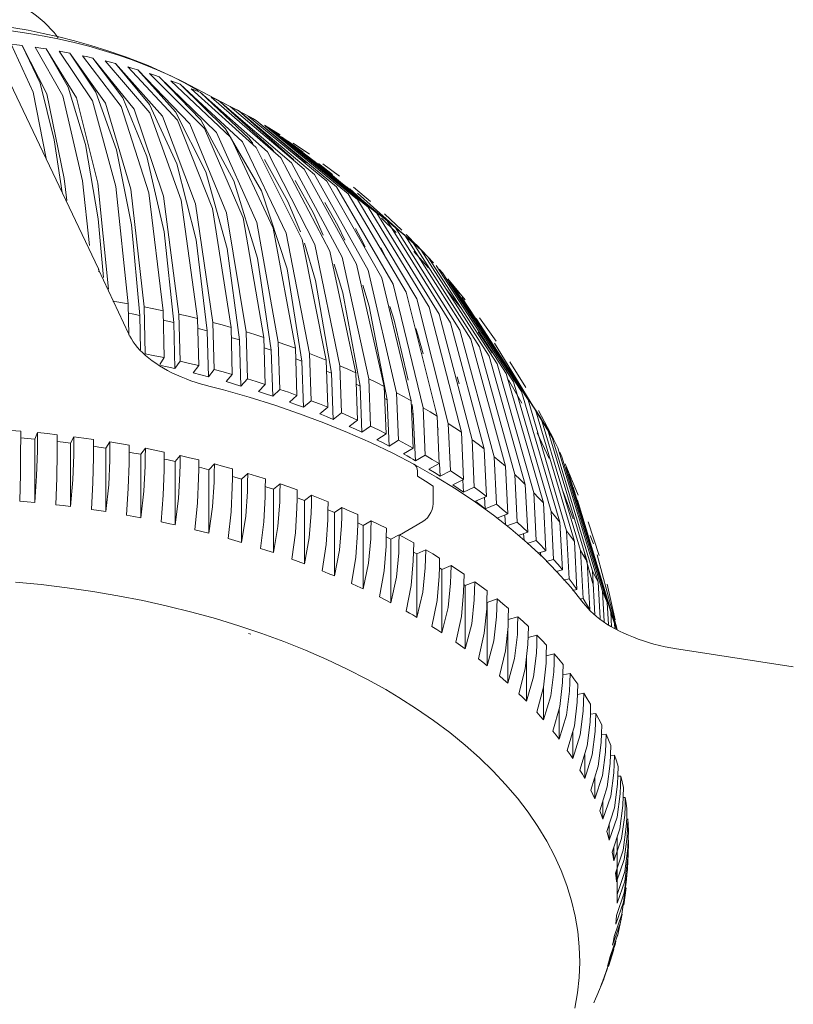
# Model space of a CAD drawing. Header units: millimetres. Extents: x 5694 to 11107, y -2849 to 7544.
# Tile 5 of 17: x 8313 to 8419, y -2617 to -2482. Entities that reach past the tile are written whole.
import ezdxf

# ---------------------------------------------------------------- set-up
doc = ezdxf.new("R2010")
doc.units = ezdxf.units.MM
doc.layers.add('E-LITE-EQPM', color=7, linetype='Continuous', lineweight=20)

# ---------------------------------------------------------------- blocks, each defined once
blk = doc.blocks.new('33341 - 33341 GRID White ceiling fan with DC motor-556172-00 Isometrico PDF')
at = {"layer": 'E-LITE-EQPM', "color": 251, "lineweight": 9, "true_color": 0x636466}
for p, q in [((2420.43, -2486.71), (2420.55, -2486.83)), ((2442.34, -2494.51), (2434.29, -2490.31)), ((2436.41, -2491.53), (2436.01, -2491.3)), ((2449.52, -2501.02), (2441.89, -2494.27)), ((2443.73, -2495.28), (2442.34, -2494.51)), ((2451.28, -2501.44), (2444.33, -2495.64)), ((2447.63, -2497.59), (2445.48, -2496.29)), ((2451.45, -2500.73), (2446.64, -2497.07)), ((2447.85, -2497.88), (2450.8, -2500)), ((2450.64, -2499.84), (2448.77, -2498.51)), ((2453.89, -2502.42), (2448.82, -2498.57)), ((2451.66, -2500.24), (2449.44, -2498.75)), ((2449.95, -2499.42), (2450.41, -2499.78)), ((2449.95, -2499.42), (2456.21, -2504.32)), ((2457.28, -2505.17), (2450.86, -2500.14)), ((2452.68, -2501.54), (2458.67, -2506.35)), ((2454.86, -2503.08), (2452.93, -2501.55)), ((2455.81, -2503.28), (2453.53, -2501.57)), ((2459.54, -2507.12), (2456.88, -2504.81)), ((2460.06, -2506.75), (2457.73, -2504.79)), ((2459.2, -2506.8), (2457.22, -2505.05)), ((2463.62, -2511.06), (2461.6, -2509.06)), ((2464.39, -2510.7), (2462.02, -2508.48)), ((2468.75, -2515.2), (2466.37, -2512.68)), ((2468.07, -2515.92), (2466.05, -2513.64)), ((2426.75, -2524.93), (2422.65, -2516.12)), ((2473.1, -2520.28), (2470.74, -2517.43)), ((2472.5, -2521.42), (2470.5, -2518.84)), ((2426.74, -2520.86), (2426.82, -2525.17)), ((2428.43, -2527.18), (2428.34, -2522.44)), ((2429.07, -2527.72), (2428.94, -2521.27)), ((2431.55, -2521.8), (2431.69, -2528.26)), ((2433.86, -2528.74), (2433.71, -2522.27)), ((2433.16, -2529.76), (2433.01, -2523.43)), ((2436.27, -2522.88), (2436.43, -2529.35)), ((2438.55, -2529.89), (2438.38, -2523.42)), ((2477.37, -2526), (2475.06, -2522.8)), ((2437.76, -2530.89), (2437.6, -2524.55)), ((2440.89, -2524.11), (2441.06, -2530.58)), ((2443.13, -2531.18), (2442.95, -2524.71)), ((2476.82, -2527.61), (2474.88, -2524.71)), ((2442.07, -2525.82), (2441.06, -2525.52)), ((2442.25, -2532.16), (2442.07, -2525.82)), ((2445.39, -2525.47), (2445.58, -2531.95)), ((2447.59, -2532.62), (2447.39, -2526.14)), ((2446.42, -2527.21), (2445.44, -2526.89)), ((2446.62, -2533.56), (2446.42, -2527.21)), ((2449.75, -2526.97), (2449.96, -2533.45)), ((2451.91, -2534.18), (2451.69, -2527.69)), ((2431.09, -2529.21), (2431.69, -2528.26)), ((2433.86, -2528.74), (2433.16, -2529.76)), ((2435.68, -2530.36), (2436.43, -2529.35)), ((2450.64, -2528.74), (2449.8, -2528.42)), ((2450.86, -2535.09), (2450.64, -2528.74)), ((2453.98, -2528.6), (2454.21, -2535.09)), ((2456.08, -2535.87), (2455.85, -2529.38)), ((2481.45, -2532.38), (2479.25, -2528.82)), ((2438.55, -2529.89), (2437.76, -2530.89)), ((2440.22, -2531.56), (2441.06, -2530.58)), ((2454.72, -2530.39), (2454.03, -2530.1)), ((2454.95, -2536.75), (2454.72, -2530.39)), ((2458.05, -2530.35), (2458.3, -2536.85)), ((2443.13, -2531.18), (2442.25, -2532.16)), ((2444.65, -2532.91), (2445.58, -2531.95)), ((2458.64, -2532.17), (2458.11, -2531.92)), ((2460.1, -2537.69), (2459.85, -2531.19)), ((2472.02, -2530.9), (2472.29, -2531.87)), ((2480.92, -2534.52), (2479.09, -2531.29)), ((2447.59, -2532.62), (2446.62, -2533.56)), ((2458.89, -2538.53), (2458.64, -2532.17)), ((2461.96, -2532.22), (2462.22, -2538.73)), ((2463.94, -2539.62), (2463.68, -2533.11)), ((2448.95, -2534.38), (2449.96, -2533.45)), ((2451.91, -2534.18), (2450.86, -2535.09)), ((2462.39, -2534.06), (2462.03, -2533.86)), ((2462.66, -2540.43), (2462.39, -2534.06)), ((2465.69, -2534.21), (2465.97, -2540.73)), ((2465.97, -2536.06), (2465.8, -2534.72)), ((2453.11, -2535.98), (2454.21, -2535.09)), ((2456.08, -2535.87), (2454.95, -2536.75)), ((2465.97, -2536.06), (2465.76, -2535.93)), ((2466.25, -2542.44), (2465.97, -2536.06)), ((2467.61, -2541.67), (2467.33, -2535.15)), ((2485.26, -2539.44), (2483.22, -2535.51)), ((2457.12, -2537.71), (2458.3, -2536.85)), ((2469.24, -2536.31), (2469.53, -2542.83)), ((2471.08, -2543.82), (2470.79, -2537.3)), ((2411.93, -2538.36), (2411.93, -2538.38)), ((2413.86, -2539.46), (2414.25, -2538.57)), ((2460.1, -2537.69), (2458.89, -2538.53)), ((2460.97, -2539.55), (2462.22, -2538.73)), ((2469.37, -2538.16), (2469.33, -2537.88)), ((2472.59, -2538.52), (2472.9, -2545.04)), ((2484.68, -2542.13), (2483.02, -2538.59)), ((2413.86, -2548.19), (2413.86, -2539.46)), ((2418.8, -2540.01), (2419.26, -2539.14)), ((2418.8, -2548.74), (2418.8, -2540.01)), ((2423.67, -2540.72), (2424.21, -2539.86)), ((2463.94, -2539.62), (2462.66, -2540.43)), ((2474.36, -2546.08), (2474.05, -2539.55)), ((2423.67, -2549.44), (2423.67, -2540.72)), ((2428.47, -2541.56), (2429.09, -2540.72)), ((2428.47, -2550.29), (2428.47, -2541.56)), ((2464.64, -2541.51), (2465.97, -2540.73)), ((2475.74, -2540.82), (2476.06, -2547.36)), ((2433.2, -2542.56), (2433.89, -2541.73)), ((2433.2, -2551.28), (2433.2, -2542.56)), ((2437.82, -2543.69), (2438.59, -2542.89)), ((2467.61, -2541.67), (2466.25, -2542.44)), ((2468.13, -2543.58), (2469.53, -2542.83)), ((2469.66, -2544.55), (2469.58, -2542.83)), ((2477.42, -2548.44), (2477.1, -2541.89)), ((2488.66, -2547.16), (2486.86, -2542.87)), ((2437.82, -2552.42), (2437.82, -2543.69)), ((2442.34, -2544.96), (2443.18, -2544.18)), ((2466.41, -2543.27), (2466.52, -2543.55)), ((2466.52, -2543.55), (2466.55, -2543.9)), ((2466.55, -2544.58), (2466.55, -2543.9)), ((2466.55, -2543.9), (2466.55, -2544.58)), ((2471.08, -2543.82), (2469.66, -2544.55)), ((2478.67, -2543.21), (2479, -2549.76)), ((2487.03, -2543.35), (2492.66, -2561.96)), ((2442.34, -2553.69), (2442.34, -2544.96)), ((2446.73, -2546.37), (2447.64, -2545.62)), ((2471.43, -2545.75), (2472.9, -2545.04)), ((2472.87, -2546.77), (2472.79, -2545.1)), ((2480.27, -2550.88), (2479.93, -2544.33)), ((2446.73, -2555.09), (2446.73, -2546.37)), ((2468.71, -2545.92), (2468.71, -2548.37)), ((2468.71, -2545.92), (2468.71, -2548.37)), ((2471.43, -2545.74), (2471.43, -2545.75)), ((2474.36, -2546.08), (2472.87, -2546.77)), ((2481.39, -2545.69), (2481.73, -2552.25)), ((2482.89, -2553.41), (2482.55, -2546.84)), ((2487.98, -2550.43), (2486.55, -2546.58)), ((2487.96, -2546.06), (2493.66, -2564.84)), ((2450.12, -2547.57), (2450.99, -2547.9)), ((2450.99, -2547.9), (2451.97, -2547.18)), ((2450.99, -2556.63), (2450.99, -2547.9)), ((2474.53, -2548.01), (2476.06, -2547.36)), ((2475.87, -2549.07), (2475.79, -2547.47)), ((2483.87, -2548.25), (2484.22, -2554.82)), ((2493.94, -2565.61), (2488.57, -2547.85)), ((2454.26, -2549.21), (2455.11, -2549.57)), ((2455.11, -2549.57), (2456.15, -2548.88)), ((2455.11, -2558.29), (2455.11, -2549.57)), ((2468.67, -2548.75), (2468.57, -2549.16)), ((2468.71, -2548.37), (2468.67, -2548.75)), ((2477.42, -2548.44), (2475.87, -2549.07)), ((2485.28, -2556.01), (2484.93, -2549.43)), ((2458.32, -2551), (2459.07, -2551.35)), ((2459.07, -2551.35), (2460.17, -2550.69)), ((2467.29, -2550.82), (2464.09, -2552.67)), ((2464.09, -2552.67), (2467.29, -2550.82)), ((2467.61, -2550.6), (2467.29, -2550.82)), ((2467.91, -2550.3), (2467.61, -2550.59)), ((2468.17, -2549.95), (2467.91, -2550.3)), ((2477.48, -2550.35), (2479, -2549.76)), ((2478.65, -2551.24), (2478.58, -2549.92)), ((2480.27, -2550.88), (2478.83, -2551.41)), ((2486.13, -2550.88), (2486.49, -2557.46)), ((2491.54, -2555.48), (2490.04, -2550.87)), ((2459.07, -2560.08), (2459.07, -2551.35)), ((2480.39, -2552.71), (2481.73, -2552.25)), ((2487.43, -2558.68), (2487.07, -2552.09)), ((2440.48, -2553.1), (2440.48, -2553.14)), ((2462.25, -2552.93), (2462.86, -2553.25)), ((2462.86, -2553.25), (2464.02, -2552.63)), ((2462.86, -2561.98), (2462.86, -2553.25)), ((2481.21, -2553.41), (2481.16, -2552.45)), ((2482.89, -2553.41), (2481.66, -2553.81)), ((2488.14, -2553.57), (2488.5, -2560.16)), ((2490.33, -2552.73), (2490.76, -2553.86)), ((2466.11, -2555.06), (2466.47, -2555.27)), ((2466.47, -2555.27), (2467.69, -2554.68)), ((2483.12, -2555.15), (2484.22, -2554.82)), ((2483.53, -2555.59), (2483.5, -2555.04)), ((2489.34, -2561.41), (2488.97, -2554.81)), ((2466.47, -2563.99), (2466.47, -2555.27)), ((2485.28, -2556.01), (2484.27, -2556.3)), ((2490.68, -2559.34), (2489.54, -2555.23)), ((2489.9, -2556.32), (2490.27, -2562.92)), ((2491.3, -2555.37), (2494.03, -2565.65)), ((2469.56, -2557.17), (2469.9, -2557.39)), ((2469.9, -2557.39), (2471.17, -2556.84)), ((2469.9, -2566.12), (2469.9, -2557.39)), ((2485.65, -2557.68), (2486.49, -2557.46)), ((2490.96, -2563.66), (2490.62, -2557.59)), ((2473.13, -2559.61), (2474.44, -2559.1)), ((2487.43, -2558.68), (2486.66, -2558.87)), ((2491.41, -2559.12), (2491.7, -2564.13)), ((2472.93, -2559.46), (2473.13, -2559.61)), ((2473.13, -2568.34), (2473.13, -2559.61)), ((2487.88, -2560.3), (2488.5, -2560.16)), ((2492.25, -2564.58), (2492.01, -2560.41)), ((2493.77, -2564.33), (2492.64, -2559.44)), ((2476.15, -2561.93), (2477.51, -2561.46)), ((2489.34, -2561.41), (2488.87, -2561.51)), ((2476.15, -2570.65), (2476.15, -2561.93)), ((2492.66, -2561.96), (2492.84, -2564.99)), ((2479.04, -2564.31), (2480.36, -2563.9)), ((2493.27, -2565.28), (2493.15, -2563.26)), ((2493.41, -2564.05), (2493.15, -2563.26)), ((2493.66, -2564.84), (2493.44, -2564.13)), ((2478.97, -2573.06), (2478.97, -2565.75)), ((2493.66, -2564.84), (2493.7, -2565.52)), ((2443.61, -2566.31), (2443.29, -2566.2)), ((2481.77, -2566.76), (2482.99, -2566.43)), ((2518.27, -2570.82), (2502.51, -2568.39)), ((2481.55, -2575.54), (2481.55, -2569.52)), ((2484.27, -2569.29), (2485.38, -2569.03)), ((2486.54, -2571.91), (2487.54, -2571.71)), ((2483.91, -2578.1), (2483.91, -2573.62)), ((2488.56, -2574.59), (2489.45, -2574.44)), ((2486.04, -2580.73), (2486.04, -2576.57)), ((2490.33, -2577.33), (2491.1, -2577.23)), ((2487.92, -2583.42), (2487.92, -2579.69)), ((2491.92, -2580.13), (2492.51, -2580.07)), ((2489.56, -2586.16), (2489.56, -2582.84)), ((2493.12, -2582.98), (2493.65, -2582.94)), ((2490.95, -2588.95), (2490.95, -2586.01)), ((2494.12, -2585.86), (2494.53, -2585.84)), ((2494.86, -2588.77), (2495.15, -2588.77)), ((2492.08, -2591.78), (2492.08, -2589.21)), ((2492.95, -2594.63), (2492.95, -2592.42)), ((2494.02, -2602.85), (2494.02, -2594.13)), ((2493.57, -2597.51), (2493.57, -2595.64)), ((2495.49, -2597.67), (2495.58, -2595.22)), ((2495.49, -2597.67), (2495.42, -2599.21)), ((2493.92, -2600.4), (2493.92, -2598.87)), ((2495.35, -2599.4), (2495.33, -2600.05)), ((2495.25, -2601.19), (2494.93, -2603.57)), ((2494.59, -2605.5), (2494.06, -2607.86)), ((2493.03, -2610.78), (2494.09, -2607.73)), ((2492.18, -2613.64), (2493.24, -2610.63)), ((2493.57, -2609.71), (2492.83, -2612.04)), ((2492.69, -2612.25), (2492.01, -2614.23)), ((2492.2, -2613.78), (2491.25, -2616.07)), ((2491.07, -2616.47), (2491.25, -2616.07)), ((2491.07, -2616.47), (2490.81, -2617.05))]:
    blk.add_line(p, q, dxfattribs=at)
for points in [[(2266.74, -2212.59, 0), (2385.24, -2437.51, 0), (2422.63, -2516.06, 0)], [(2417.08, -2484.26, 0), (2416.95, -2484.07, 0), (2416.53, -2483.54, 0), (2416.09, -2483.04, 0), (2415.63, -2482.56, 0), (2415.14, -2482.1, 0), (2414.63, -2481.65, 0), (2414.09, -2481.23, 0), (2413.54, -2480.82, 0), (2412.97, -2480.44, 0), (2412.38, -2480.07, 0), (2412.12, -2479.92, 0)], [(2426.34, -2486.87, 0), (2423.93, -2486.04, 0), (2421.59, -2485.31, 0), (2419.34, -2484.68, 0), (2417.16, -2484.12, 0), (2415.04, -2483.64, 0), (2412.98, -2483.22, 0), (2410.97, -2482.87, 0), (2409.01, -2482.57, 0), (2407.08, -2482.33, 0), (2406.34, -2482.25, 0)], [(2434.29, -2490.31, 0), (2432.58, -2489.48, 0), (2430.82, -2488.7, 0), (2429, -2487.95, 0), (2427.15, -2487.25, 0), (2425.24, -2486.6, 0), (2423.3, -2485.99, 0), (2421.32, -2485.42, 0), (2419.3, -2484.91, 0), (2417.25, -2484.44, 0), (2415.17, -2484.02, 0), (2413.07, -2483.64, 0), (2410.94, -2483.32, 0), (2408.8, -2483.05, 0), (2406.63, -2482.82, 0)], [(2410.63, -2485.12, 0), (2411.39, -2485.21, 0), (2412.14, -2485.3, 0)], [(2410.63, -2485.12, 0), (2413.65, -2491.71, 0), (2415.45, -2500.84, 0)], [(2417.62, -2505.53, 0), (2416.55, -2498.3, 0), (2414.6, -2490.5, 0), (2412.14, -2485.3, 0)], [(2418.26, -2506.64, 0), (2417.9, -2503.6, 0), (2415.52, -2491.94, 0), (2412.14, -2485.3, 0)], [(2413.94, -2485.55, 0), (2414.69, -2485.66, 0), (2415.43, -2485.78, 0)], [(2413.94, -2485.55, 0), (2417.75, -2492.25, 0), (2420.43, -2503.95, 0), (2421.42, -2512.83, 0)], [(2423.33, -2517.24, 0), (2422.58, -2509.18, 0), (2420.87, -2498.92, 0), (2418.46, -2491.06, 0), (2415.43, -2485.78, 0)], [(2424, -2518.85, 0), (2422.53, -2504.27, 0), (2419.6, -2492.53, 0), (2415.43, -2485.78, 0)], [(2417.21, -2486.08, 0), (2417.95, -2486.22, 0), (2418.68, -2486.36, 0)], [(2417.21, -2486.08, 0), (2421.8, -2492.91, 0), (2425.03, -2504.7, 0), (2426.74, -2520.86, 0)], [(2428.34, -2522.44, 0), (2427.16, -2510, 0), (2425.12, -2499.68, 0), (2422.27, -2491.73, 0), (2418.68, -2486.36, 0)], [(2428.94, -2521.27, 0), (2427.1, -2505.08, 0), (2423.62, -2493.25, 0), (2418.68, -2486.36, 0)], [(2420.43, -2486.71, 0), (2421.15, -2486.87, 0), (2421.87, -2487.03, 0)], [(2420.43, -2486.71, 0), (2425.78, -2493.69, 0), (2429.56, -2505.58, 0), (2431.55, -2521.8, 0)], [(2433.01, -2523.43, 0), (2431.66, -2510.94, 0), (2429.3, -2500.56, 0), (2426.01, -2492.52, 0), (2421.87, -2487.03, 0)], [(2433.71, -2522.27, 0), (2431.58, -2506.03, 0), (2427.57, -2494.08, 0), (2421.87, -2487.03, 0)], [(2436.01, -2491.3, 0), (2434.46, -2490.44, 0), (2432.85, -2489.61, 0), (2431.18, -2488.83, 0), (2429.47, -2488.08, 0), (2427.7, -2487.37, 0), (2426.34, -2486.87, 0)], [(2423.58, -2487.44, 0), (2424.29, -2487.62, 0), (2424.99, -2487.8, 0)], [(2423.58, -2487.44, 0), (2429.69, -2494.58, 0), (2434, -2506.6, 0), (2436.27, -2522.88, 0)], [(2437.6, -2524.55, 0), (2436.06, -2512.03, 0), (2433.4, -2501.57, 0), (2429.68, -2493.42, 0), (2424.99, -2487.8, 0)], [(2438.38, -2523.42, 0), (2435.98, -2507.11, 0), (2431.44, -2495.03, 0), (2424.99, -2487.8, 0)], [(2426.66, -2488.26, 0), (2427.35, -2488.46, 0), (2428.04, -2488.66, 0)], [(2426.66, -2488.26, 0), (2433.51, -2495.6, 0), (2438.34, -2507.75, 0), (2440.89, -2524.11, 0)], [(2442.07, -2525.82, 0), (2440.36, -2513.24, 0), (2437.4, -2502.7, 0), (2433.26, -2494.43, 0), (2428.04, -2488.66, 0)], [(2442.95, -2524.71, 0), (2440.27, -2508.32, 0), (2435.22, -2496.1, 0), (2428.04, -2488.66, 0)], [(2429.67, -2489.17, 0), (2430.34, -2489.39, 0), (2431, -2489.61, 0)], [(2429.67, -2489.17, 0), (2437.24, -2496.73, 0), (2442.56, -2509.04, 0), (2445.39, -2525.47, 0)], [(2446.42, -2527.21, 0), (2444.54, -2514.59, 0), (2441.29, -2503.95, 0), (2436.74, -2495.55, 0), (2431, -2489.61, 0)], [(2447.39, -2526.14, 0), (2444.45, -2509.66, 0), (2438.89, -2497.28, 0), (2431, -2489.61, 0)], [(2432.59, -2490.17, 0), (2433.24, -2490.41, 0), (2433.88, -2490.65, 0)], [(2432.59, -2490.17, 0), (2440.85, -2497.97, 0), (2446.67, -2510.44, 0), (2449.75, -2526.97, 0)], [(2450.64, -2528.74, 0), (2448.6, -2516.05, 0), (2445.06, -2505.31, 0), (2440.11, -2496.77, 0), (2433.88, -2490.65, 0)], [(2451.69, -2527.69, 0), (2448.49, -2511.13, 0), (2442.46, -2498.57, 0), (2433.88, -2490.65, 0)], [(2435.41, -2491.26, 0), (2436.04, -2491.51, 0), (2436.66, -2491.78, 0)], [(2435.41, -2491.26, 0), (2444.35, -2499.32, 0), (2450.65, -2511.98, 0), (2453.98, -2528.6, 0)], [(2443.9, -2498.77, 0), (2443.38, -2498.09, 0), (2436.66, -2491.78, 0)], [(2455.85, -2529.38, 0), (2452.4, -2512.71, 0), (2445.9, -2499.96, 0), (2436.66, -2491.78, 0)], [(2438.13, -2492.43, 0), (2438.73, -2492.7, 0), (2439.33, -2492.99, 0)], [(2438.13, -2492.43, 0), (2447.72, -2500.77, 0), (2454.48, -2513.62, 0), (2458.05, -2530.35, 0)], [(2446.84, -2499.92, 0), (2446.51, -2499.51, 0), (2439.33, -2492.99, 0)], [(2459.85, -2531.19, 0), (2456.16, -2514.41, 0), (2449.21, -2501.46, 0), (2439.33, -2492.99, 0)], [(2440.74, -2493.68, 0), (2441.32, -2493.97, 0), (2441.89, -2494.27, 0)], [(2440.74, -2493.68, 0), (2450.96, -2502.32, 0), (2458.15, -2515.39, 0), (2461.96, -2532.22, 0)], [(2463.68, -2533.11, 0), (2459.77, -2516.22, 0), (2452.38, -2503.05, 0), (2441.89, -2494.27, 0)], [(2443.24, -2495.01, 0), (2443.56, -2495.19, 0), (2443.88, -2495.37, 0)], [(2443.24, -2495.01, 0), (2454.05, -2503.96, 0), (2461.66, -2517.26, 0), (2465.69, -2534.21, 0)], [(2443.88, -2495.37, 0), (2444.1, -2495.5, 0), (2444.33, -2495.64, 0)], [(2467.33, -2535.15, 0), (2463.2, -2518.14, 0), (2455.4, -2504.74, 0), (2444.33, -2495.64, 0)], [(2445.61, -2496.41, 0), (2446.13, -2496.74, 0), (2446.64, -2497.07, 0)], [(2445.61, -2496.41, 0), (2456.99, -2505.7, 0), (2465, -2519.23, 0), (2469.24, -2536.31, 0)], [(2470.79, -2537.3, 0), (2466.45, -2520.16, 0), (2458.27, -2506.52, 0), (2446.64, -2497.07, 0)], [(2447.85, -2497.88, 0), (2448.34, -2498.23, 0), (2448.82, -2498.57, 0)], [(2447.85, -2497.88, 0), (2459.76, -2507.53, 0), (2468.15, -2521.3, 0), (2472.59, -2538.52, 0)], [(2474.05, -2539.55, 0), (2469.52, -2522.27, 0), (2460.97, -2508.38, 0), (2448.82, -2498.57, 0)], [(2449.95, -2499.42, 0), (2462.37, -2509.43, 0), (2471.11, -2523.47, 0), (2475.74, -2540.82, 0)], [(2477.1, -2541.89, 0), (2472.39, -2524.48, 0), (2463.49, -2510.32, 0), (2450.86, -2500.14, 0)], [(2450.44, -2510.93, 0), (2448.71, -2506.79, 0), (2445.49, -2501, 0)], [(2452.25, -2501.21, 0), (2464.8, -2511.41, 0), (2473.87, -2525.72, 0), (2478.67, -2543.21, 0)], [(2479.93, -2544.33, 0), (2475.06, -2526.77, 0), (2465.84, -2512.34, 0), (2454.08, -2502.55, 0)], [(2453.58, -2511.39, 0), (2452.21, -2508.37, 0), (2449.71, -2503.9, 0)], [(2458.31, -2505.64, 0), (2467.04, -2513.47, 0), (2476.42, -2528.05, 0), (2481.39, -2545.69, 0)], [(2456.56, -2512.09, 0), (2455.57, -2510.06, 0), (2453.79, -2506.89, 0)], [(2459.36, -2512.99, 0), (2458.77, -2511.85, 0), (2458.01, -2510.49, 0)], [(2482.55, -2546.84, 0), (2477.51, -2529.13, 0), (2468, -2514.42, 0), (2464.97, -2511.3, 0)], [(2454.72, -2530.39, 0), (2452.52, -2517.64, 0), (2450.99, -2512.49, 0)], [(2461.98, -2514.06, 0), (2461.8, -2513.73, 0), (2461.48, -2513.17, 0)], [(2458.64, -2532.17, 0), (2456.29, -2519.35, 0), (2455.09, -2515.38, 0)], [(2469.1, -2515.58, 0), (2478.76, -2530.45, 0), (2483.87, -2548.25, 0)], [(2422.64, -2516.39, 0), (2422.72, -2516.43, 0), (2422.74, -2516.34, 0), (2422.62, -2516.04, 0)], [(2484.93, -2549.43, 0), (2479.75, -2531.57, 0), (2469.97, -2516.57, 0), (2469.55, -2516.09, 0)], [(2462.39, -2534.06, 0), (2459.9, -2521.16, 0), (2459.01, -2518.29, 0)], [(2470.97, -2517.76, 0), (2480.88, -2532.93, 0), (2486.13, -2550.88, 0)], [(2487.07, -2552.09, 0), (2481.77, -2534.07, 0), (2471.75, -2518.77, 0), (2471.52, -2518.51, 0)], [(2426.74, -2520.86, 0), (2425.42, -2520.63, 0), (2424.62, -2520.49, 0)], [(2465.28, -2531.36, 0), (2463.34, -2523.08, 0), (2462.76, -2521.24, 0)], [(2472.63, -2519.99, 0), (2482.77, -2535.46, 0), (2488.14, -2553.57, 0)], [(2488.97, -2554.81, 0), (2483.55, -2536.63, 0), (2473.32, -2521.02, 0)], [(2428.34, -2522.44, 0), (2427.26, -2522.24, 0), (2426.77, -2522.14, 0)], [(2431.55, -2521.8, 0), (2430.25, -2521.53, 0), (2428.94, -2521.27, 0)], [(2436.27, -2522.88, 0), (2435, -2522.57, 0), (2433.71, -2522.27, 0)], [(2433.01, -2523.43, 0), (2431.96, -2523.19, 0), (2431.58, -2523.11, 0)], [(2440.89, -2524.11, 0), (2439.64, -2523.76, 0), (2438.38, -2523.42, 0)], [(2474.63, -2522.88, 0), (2484.43, -2538.05, 0), (2489.9, -2556.32, 0)], [(2426.75, -2524.93, 0), (2426.94, -2525.31, 0), (2427.16, -2525.69, 0), (2427.41, -2526.08, 0), (2427.69, -2526.46, 0), (2428.01, -2526.84, 0), (2428.35, -2527.22, 0), (2428.72, -2527.59, 0), (2429.13, -2527.96, 0), (2429.56, -2528.33, 0), (2430.02, -2528.68, 0), (2430.51, -2529.03, 0), (2431.03, -2529.37, 0), (2431.58, -2529.7, 0), (2432.15, -2530.02, 0), (2432.75, -2530.33, 0), (2433.37, -2530.63, 0), (2434.02, -2530.91, 0), (2434.69, -2531.18, 0), (2435.37, -2531.43, 0), (2436.08, -2531.67, 0), (2436.81, -2531.89, 0), (2437.55, -2532.1, 0), (2437.84, -2532.18, 0)], [(2437.6, -2524.55, 0), (2436.56, -2524.29, 0), (2436.31, -2524.22, 0)], [(2445.39, -2525.47, 0), (2444.17, -2525.09, 0), (2442.95, -2524.71, 0)], [(2467.35, -2527.72, 0), (2466.6, -2525.11, 0), (2466.32, -2524.23, 0)], [(2449.75, -2526.97, 0), (2448.57, -2526.55, 0), (2447.39, -2526.14, 0)], [(2490.62, -2557.59, 0), (2485.1, -2539.24, 0), (2477.15, -2526.28, 0)], [(2431.69, -2528.26, 0), (2430.38, -2527.99, 0), (2429.07, -2527.72, 0)], [(2453.98, -2528.6, 0), (2452.84, -2528.14, 0), (2451.69, -2527.69, 0)], [(2433.16, -2529.76, 0), (2432.1, -2529.52, 0), (2431.23, -2529.33, 0)], [(2436.43, -2529.35, 0), (2435.15, -2529.04, 0), (2433.86, -2528.74, 0)], [(2458.05, -2530.35, 0), (2456.95, -2529.86, 0), (2455.85, -2529.38, 0)], [(2437.76, -2530.89, 0), (2436.72, -2530.62, 0), (2435.68, -2530.36, 0)], [(2441.06, -2530.58, 0), (2439.81, -2530.23, 0), (2438.55, -2529.89, 0)], [(2442.25, -2532.16, 0), (2441.24, -2531.86, 0), (2440.22, -2531.56, 0)], [(2445.58, -2531.95, 0), (2444.36, -2531.56, 0), (2443.13, -2531.18, 0)], [(2461.96, -2532.22, 0), (2460.91, -2531.7, 0), (2459.85, -2531.19, 0)], [(2466.12, -2542.97, 0), (2463.16, -2541.42, 0), (2460.09, -2539.95, 0), (2456.92, -2538.54, 0), (2453.67, -2537.22, 0), (2450.32, -2535.97, 0), (2446.9, -2534.79, 0), (2443.4, -2533.7, 0), (2439.83, -2532.69, 0), (2437.84, -2532.18, 0)], [(2446.62, -2533.56, 0), (2445.64, -2533.23, 0), (2444.65, -2532.91, 0)], [(2449.96, -2533.45, 0), (2448.78, -2533.03, 0), (2447.59, -2532.62, 0)], [(2465.69, -2534.21, 0), (2464.69, -2533.66, 0), (2463.68, -2533.11, 0)], [(2450.86, -2535.09, 0), (2449.91, -2534.73, 0), (2448.95, -2534.38, 0)], [(2454.21, -2535.09, 0), (2453.06, -2534.63, 0), (2451.91, -2534.18, 0)], [(2454.95, -2536.75, 0), (2454.03, -2536.36, 0), (2453.11, -2535.98, 0)], [(2458.3, -2536.85, 0), (2457.2, -2536.35, 0), (2456.08, -2535.87, 0)], [(2469.24, -2536.31, 0), (2468.29, -2535.73, 0), (2467.33, -2535.15, 0)], [(2472.59, -2538.52, 0), (2471.7, -2537.91, 0), (2470.79, -2537.3, 0)], [(2409.19, -2538.16, 0), (2410.56, -2538.26, 0), (2411.93, -2538.36, 0)], [(2411.92, -2540.86, 0), (2411.93, -2539.61, 0), (2411.93, -2538.36, 0)], [(2414.25, -2538.57, 0), (2414.24, -2539.82, 0), (2414.23, -2541.07, 0)], [(2414.25, -2538.57, 0), (2415.61, -2538.71, 0), (2416.96, -2538.86, 0)], [(2416.95, -2541.36, 0), (2416.96, -2540.11, 0), (2416.96, -2538.86, 0)], [(2458.89, -2538.53, 0), (2458.01, -2538.12, 0), (2457.12, -2537.71, 0)], [(2462.22, -2538.73, 0), (2461.17, -2538.2, 0), (2460.1, -2537.69, 0)], [(2411.93, -2539.29, 0), (2412.86, -2539.37, 0), (2413.86, -2539.46, 0)], [(2416.96, -2539.79, 0), (2417.79, -2539.89, 0), (2418.8, -2540.01, 0)], [(2419.26, -2539.14, 0), (2419.25, -2540.39, 0), (2419.23, -2541.63, 0)], [(2419.26, -2539.14, 0), (2420.6, -2539.32, 0), (2421.95, -2539.51, 0)], [(2421.93, -2542, 0), (2421.94, -2540.76, 0), (2421.95, -2539.51, 0)], [(2424.21, -2539.86, 0), (2424.2, -2541.1, 0), (2424.18, -2542.35, 0)], [(2424.21, -2539.86, 0), (2425.54, -2540.08, 0), (2426.86, -2540.31, 0)], [(2462.66, -2540.43, 0), (2461.82, -2539.99, 0), (2460.97, -2539.55, 0)], [(2465.97, -2540.73, 0), (2464.96, -2540.17, 0), (2463.94, -2539.62, 0)], [(2475.74, -2540.82, 0), (2474.9, -2540.18, 0), (2474.05, -2539.55, 0)], [(2485.15, -2539.22, 0), (2485.85, -2540.68, 0), (2491.41, -2559.12, 0)], [(2411.81, -2548, 0), (2411.89, -2544.29, 0), (2411.92, -2540.86, 0)], [(2414.23, -2541.07, 0), (2414.12, -2544.5, 0), (2413.86, -2548.19, 0)], [(2416.76, -2548.49, 0), (2416.9, -2544.79, 0), (2416.95, -2541.36, 0)], [(2421.94, -2540.45, 0), (2422.67, -2540.56, 0), (2423.67, -2540.72, 0)], [(2426.84, -2542.8, 0), (2426.85, -2541.55, 0), (2426.86, -2540.31, 0)], [(2426.86, -2541.26, 0), (2427.5, -2541.38, 0), (2428.47, -2541.56, 0)], [(2429.09, -2540.72, 0), (2429.08, -2541.97, 0), (2429.06, -2543.21, 0)], [(2429.09, -2540.72, 0), (2430.4, -2540.98, 0), (2431.7, -2541.25, 0)], [(2431.68, -2543.74, 0), (2431.69, -2542.5, 0), (2431.7, -2541.25, 0)], [(2465.59, -2542.05, 0), (2465.11, -2541.78, 0), (2464.64, -2541.51, 0)], [(2492.01, -2560.41, 0), (2486.41, -2541.89, 0), (2486.12, -2541.27, 0)], [(2419.23, -2541.63, 0), (2419.11, -2545.06, 0), (2418.8, -2548.74, 0)], [(2421.66, -2549.13, 0), (2421.85, -2545.43, 0), (2421.93, -2542, 0)], [(2424.18, -2542.35, 0), (2424.04, -2545.77, 0), (2423.67, -2549.44, 0)], [(2426.5, -2549.92, 0), (2426.74, -2546.23, 0), (2426.84, -2542.8, 0)], [(2431.69, -2542.22, 0), (2432.24, -2542.34, 0), (2433.2, -2542.56, 0)], [(2433.89, -2541.73, 0), (2433.87, -2542.98, 0), (2433.85, -2544.22, 0)], [(2433.89, -2541.73, 0), (2435.17, -2542.03, 0), (2436.44, -2542.34, 0)], [(2436.42, -2544.83, 0), (2436.43, -2543.59, 0), (2436.44, -2542.34, 0)], [(2438.59, -2542.89, 0), (2438.57, -2544.13, 0), (2438.55, -2545.38, 0)], [(2438.59, -2542.89, 0), (2439.84, -2543.23, 0), (2441.08, -2543.57, 0)], [(2466.25, -2542.44, 0), (2465.92, -2542.24, 0), (2465.59, -2542.05, 0)], [(2466.02, -2542.93, 0), (2466.24, -2543.06, 0), (2466.41, -2543.27, 0)], [(2466.55, -2543.9, 0), (2466.52, -2543.55, 0), (2466.41, -2543.27, 0), (2466.24, -2543.06, 0), (2466.02, -2542.93, 0)], [(2469.53, -2542.83, 0), (2468.58, -2542.25, 0), (2467.61, -2541.67, 0)], [(2478.67, -2543.21, 0), (2477.89, -2542.55, 0), (2477.1, -2541.89, 0)], [(2429.06, -2543.21, 0), (2428.89, -2546.63, 0), (2428.47, -2550.29, 0)], [(2431.25, -2550.85, 0), (2431.56, -2547.17, 0), (2431.68, -2543.74, 0)], [(2433.85, -2544.22, 0), (2433.66, -2547.63, 0), (2433.2, -2551.28, 0)], [(2436.44, -2543.33, 0), (2436.88, -2543.44, 0), (2437.82, -2543.69, 0)], [(2441.05, -2546.06, 0), (2441.07, -2544.82, 0), (2441.08, -2543.57, 0)], [(2443.18, -2544.18, 0), (2443.15, -2545.43, 0), (2443.13, -2546.67, 0)], [(2443.18, -2544.18, 0), (2444.4, -2544.56, 0), (2445.61, -2544.94, 0)], [(2489.34, -2561.99, 0), (2487.63, -2559.85, 0), (2485.78, -2557.77, 0), (2483.79, -2555.73, 0), (2481.66, -2553.74, 0), (2479.4, -2551.81, 0), (2477.02, -2549.94, 0), (2474.51, -2548.12, 0), (2471.88, -2546.37, 0), (2469.14, -2544.68, 0), (2466.29, -2543.06, 0), (2466.12, -2542.97, 0)], [(2469.66, -2544.55, 0), (2468.9, -2544.06, 0), (2468.13, -2543.58, 0)], [(2472.9, -2545.04, 0), (2472, -2544.43, 0), (2471.08, -2543.82, 0)], [(2435.92, -2551.93, 0), (2436.27, -2548.25, 0), (2436.42, -2544.83, 0)], [(2438.55, -2545.38, 0), (2438.34, -2548.78, 0), (2437.82, -2552.42, 0)], [(2441.07, -2544.59, 0), (2441.41, -2544.69, 0), (2442.34, -2544.96, 0)], [(2445.57, -2547.43, 0), (2445.59, -2546.19, 0), (2445.61, -2544.94, 0)], [(2447.64, -2545.62, 0), (2447.61, -2546.86, 0), (2447.59, -2548.1, 0)], [(2447.64, -2545.62, 0), (2448.82, -2546.03, 0), (2450, -2546.45, 0)], [(2468.71, -2545.92, 0), (2467.64, -2545.25, 0), (2466.55, -2544.58, 0)], [(2466.55, -2544.58, 0), (2467.64, -2545.25, 0), (2468.71, -2545.92, 0)], [(2481.39, -2545.69, 0), (2480.67, -2545.01, 0), (2479.93, -2544.33, 0)], [(2493.15, -2563.26, 0), (2487.48, -2544.58, 0), (2487.36, -2544.31, 0)], [(2440.48, -2553.14, 0), (2440.89, -2549.48, 0), (2441.05, -2546.06, 0)], [(2443.13, -2546.67, 0), (2442.9, -2550.07, 0), (2442.34, -2553.69, 0)], [(2445.59, -2545.98, 0), (2445.83, -2546.06, 0), (2446.73, -2546.37, 0)], [(2449.96, -2548.94, 0), (2449.98, -2547.69, 0), (2450, -2546.45, 0)], [(2472.87, -2546.77, 0), (2472.16, -2546.25, 0), (2471.43, -2545.75, 0)], [(2476.06, -2547.36, 0), (2475.21, -2546.72, 0), (2474.36, -2546.08, 0)], [(2483.87, -2548.25, 0), (2483.22, -2547.54, 0), (2482.55, -2546.84, 0)], [(2411.81, -2548, 0), (2412.84, -2548.09, 0), (2413.86, -2548.19, 0)], [(2444.93, -2554.5, 0), (2445.39, -2550.84, 0), (2445.57, -2547.43, 0)], [(2447.59, -2548.1, 0), (2447.34, -2551.49, 0), (2446.73, -2555.09, 0)], [(2451.97, -2547.18, 0), (2451.94, -2548.42, 0), (2451.92, -2549.67, 0)], [(2451.97, -2547.18, 0), (2453.11, -2547.63, 0), (2454.25, -2548.08, 0)], [(2454.2, -2550.57, 0), (2454.22, -2549.33, 0), (2454.25, -2548.08, 0)], [(2475.87, -2549.07, 0), (2475.21, -2548.54, 0), (2474.53, -2548.01, 0)], [(2416.76, -2548.49, 0), (2417.78, -2548.61, 0), (2418.8, -2548.74, 0)], [(2421.66, -2549.13, 0), (2422.67, -2549.28, 0), (2423.67, -2549.44, 0)], [(2449.25, -2555.98, 0), (2449.75, -2552.34, 0), (2449.96, -2548.94, 0)], [(2451.92, -2549.67, 0), (2451.65, -2553.05, 0), (2450.99, -2556.63, 0)], [(2456.15, -2548.88, 0), (2456.12, -2550.12, 0), (2456.09, -2551.36, 0)], [(2456.15, -2548.88, 0), (2457.25, -2549.36, 0), (2458.34, -2549.84, 0)], [(2467.29, -2550.82, 0), (2467.61, -2550.59, 0), (2467.91, -2550.3, 0), (2468.17, -2549.95, 0), (2468.4, -2549.56, 0), (2468.57, -2549.16, 0), (2468.67, -2548.75, 0), (2468.71, -2548.37, 0)], [(2468.57, -2549.16, 0), (2468.4, -2549.56, 0), (2468.17, -2549.95, 0)], [(2479, -2549.76, 0), (2478.22, -2549.09, 0), (2477.42, -2548.44, 0)], [(2486.13, -2550.88, 0), (2485.53, -2550.15, 0), (2484.93, -2549.43, 0)], [(2426.5, -2549.92, 0), (2427.49, -2550.1, 0), (2428.47, -2550.29, 0)], [(2431.25, -2550.85, 0), (2432.23, -2551.07, 0), (2433.2, -2551.28, 0)], [(2453.42, -2557.59, 0), (2453.98, -2553.97, 0), (2454.2, -2550.57, 0)], [(2458.29, -2552.33, 0), (2458.32, -2551.09, 0), (2458.34, -2549.84, 0)], [(2460.17, -2550.69, 0), (2460.14, -2551.93, 0), (2460.11, -2553.18, 0)], [(2460.17, -2550.69, 0), (2461.22, -2551.21, 0), (2462.27, -2551.73, 0)], [(2481.73, -2552.25, 0), (2481.01, -2551.56, 0), (2480.27, -2550.88, 0)], [(2435.92, -2551.93, 0), (2436.87, -2552.17, 0), (2437.82, -2552.42, 0)], [(2456.09, -2551.36, 0), (2455.81, -2554.73, 0), (2455.11, -2558.29, 0)], [(2457.45, -2559.33, 0), (2458.05, -2555.72, 0), (2458.29, -2552.33, 0)], [(2462.22, -2554.21, 0), (2462.25, -2552.97, 0), (2462.27, -2551.73, 0)], [(2488.14, -2553.57, 0), (2487.61, -2552.83, 0), (2487.07, -2552.09, 0)], [(2440.48, -2553.14, 0), (2441.41, -2553.41, 0), (2442.34, -2553.69, 0)], [(2460.11, -2553.18, 0), (2459.81, -2556.54, 0), (2459.07, -2560.08, 0)], [(2464.02, -2552.63, 0), (2463.99, -2553.87, 0), (2463.96, -2555.11, 0)], [(2464.02, -2552.63, 0), (2465.03, -2553.17, 0), (2466.02, -2553.73, 0)], [(2465.97, -2556.21, 0), (2466, -2554.97, 0), (2466.02, -2553.73, 0)], [(2484.22, -2554.82, 0), (2483.57, -2554.11, 0), (2482.89, -2553.41, 0)], [(2444.93, -2554.5, 0), (2445.83, -2554.79, 0), (2446.73, -2555.09, 0)], [(2461.31, -2561.18, 0), (2461.96, -2557.6, 0), (2462.22, -2554.21, 0)], [(2463.96, -2555.11, 0), (2463.64, -2558.47, 0), (2462.86, -2561.98, 0)], [(2467.69, -2554.68, 0), (2467.65, -2555.92, 0), (2467.62, -2557.16, 0)], [(2467.69, -2554.68, 0), (2468.65, -2555.25, 0), (2469.59, -2555.83, 0)], [(2489.9, -2556.32, 0), (2489.44, -2555.56, 0), (2488.97, -2554.81, 0)], [(2449.25, -2555.98, 0), (2450.12, -2556.3, 0), (2450.99, -2556.63, 0)], [(2465, -2563.15, 0), (2465.69, -2559.59, 0), (2465.97, -2556.21, 0)], [(2469.54, -2558.32, 0), (2469.56, -2557.08, 0), (2469.59, -2555.83, 0)], [(2486.49, -2557.46, 0), (2485.89, -2556.73, 0), (2485.28, -2556.01, 0)], [(2453.42, -2557.59, 0), (2454.27, -2557.94, 0), (2455.11, -2558.29, 0)], [(2467.62, -2557.16, 0), (2467.29, -2560.51, 0), (2466.47, -2563.99, 0)], [(2471.17, -2556.84, 0), (2471.13, -2558.08, 0), (2471.1, -2559.31, 0)], [(2471.17, -2556.84, 0), (2472.07, -2557.44, 0), (2472.96, -2558.05, 0)], [(2491.41, -2559.12, 0), (2491.02, -2558.35, 0), (2490.62, -2557.59, 0)], [(2411.2, -2559.15, 0), (2414.77, -2559.49, 0), (2418.32, -2559.92, 0), (2421.84, -2560.43, 0), (2425.32, -2561.02, 0), (2428.76, -2561.69, 0), (2432.15, -2562.44, 0), (2435.48, -2563.27, 0), (2438.75, -2564.17, 0), (2441.96, -2565.15, 0), (2445.1, -2566.2, 0), (2448.17, -2567.33, 0), (2451.15, -2568.52, 0), (2454.05, -2569.78, 0), (2456.86, -2571.11, 0), (2459.58, -2572.51, 0), (2462.17, -2573.94, 0)], [(2468.51, -2565.23, 0), (2469.24, -2561.68, 0), (2469.54, -2558.32, 0)], [(2472.9, -2560.53, 0), (2472.93, -2559.29, 0), (2472.96, -2558.05, 0)], [(2474.44, -2559.1, 0), (2474.41, -2560.34, 0), (2474.37, -2561.57, 0)], [(2474.44, -2559.1, 0), (2475.29, -2559.73, 0), (2476.13, -2560.36, 0)], [(2488.5, -2560.16, 0), (2487.98, -2559.42, 0), (2487.43, -2558.68, 0)], [(2457.45, -2559.33, 0), (2458.26, -2559.7, 0), (2459.07, -2560.08, 0)], [(2471.1, -2559.31, 0), (2470.75, -2562.65, 0), (2469.9, -2566.12, 0)], [(2471.82, -2567.41, 0), (2472.59, -2563.89, 0), (2472.9, -2560.53, 0)], [(2476.07, -2562.84, 0), (2476.1, -2561.6, 0), (2476.13, -2560.36, 0)], [(2492.66, -2561.96, 0), (2492.35, -2561.18, 0), (2492.01, -2560.41, 0)], [(2461.31, -2561.18, 0), (2462.09, -2561.58, 0), (2462.86, -2561.98, 0)], [(2474.37, -2561.57, 0), (2474.02, -2564.9, 0), (2473.13, -2568.34, 0)], [(2477.51, -2561.46, 0), (2477.48, -2562.69, 0), (2477.44, -2563.93, 0)], [(2477.51, -2561.46, 0), (2478.31, -2562.11, 0), (2479.08, -2562.77, 0)], [(2490.27, -2562.92, 0), (2489.81, -2562.16, 0), (2489.34, -2561.41, 0)], [(2465, -2563.15, 0), (2465.45, -2563.4, 0), (2465.9, -2563.66, 0)], [(2474.93, -2569.68, 0), (2475.74, -2566.19, 0), (2476.07, -2562.84, 0)], [(2479.02, -2565.24, 0), (2479.05, -2564.01, 0), (2479.08, -2562.77, 0)], [(2489.34, -2561.99, 0), (2489.65, -2562.37, 0), (2489.98, -2562.75, 0), (2490.35, -2563.12, 0), (2490.75, -2563.49, 0), (2491.18, -2563.86, 0), (2491.63, -2564.22, 0), (2492.12, -2564.57, 0), (2492.63, -2564.91, 0), (2493.17, -2565.25, 0), (2493.74, -2565.57, 0), (2494.34, -2565.88, 0), (2494.95, -2566.18, 0), (2495.59, -2566.46, 0), (2496.26, -2566.73, 0), (2496.94, -2566.99, 0), (2497.64, -2567.23, 0), (2498.36, -2567.46, 0), (2499.1, -2567.67, 0), (2499.86, -2567.86, 0), (2500.62, -2568.04, 0), (2501.41, -2568.2, 0), (2502.2, -2568.34, 0), (2502.51, -2568.39, 0)], [(2465.9, -2563.66, 0), (2466.19, -2563.83, 0), (2466.47, -2563.99, 0)], [(2477.44, -2563.93, 0), (2477.07, -2567.24, 0), (2476.15, -2570.65, 0)], [(2480.36, -2563.9, 0), (2480.33, -2565.14, 0), (2480.29, -2566.37, 0)], [(2480.36, -2563.9, 0), (2481.1, -2564.58, 0), (2481.81, -2565.26, 0)], [(2468.51, -2565.23, 0), (2469.21, -2565.67, 0), (2469.9, -2566.12, 0)], [(2477.83, -2572.05, 0), (2478.68, -2568.58, 0), (2479.02, -2565.24, 0)], [(2481.74, -2567.73, 0), (2481.78, -2566.5, 0), (2481.81, -2565.26, 0)], [(2480.29, -2566.37, 0), (2479.91, -2569.67, 0), (2478.97, -2573.06, 0)], [(2482.99, -2566.43, 0), (2482.95, -2567.66, 0), (2482.91, -2568.9, 0)], [(2482.99, -2566.43, 0), (2483.66, -2567.13, 0), (2484.31, -2567.83, 0)], [(2471.82, -2567.41, 0), (2472.48, -2567.87, 0), (2473.13, -2568.34, 0)], [(2480.51, -2574.51, 0), (2481.39, -2571.06, 0), (2481.74, -2567.73, 0)], [(2484.24, -2570.3, 0), (2484.28, -2569.07, 0), (2484.31, -2567.83, 0)], [(2474.93, -2569.68, 0), (2475.55, -2570.17, 0), (2476.15, -2570.65, 0)], [(2482.91, -2568.9, 0), (2482.52, -2572.19, 0), (2481.55, -2575.54, 0)], [(2485.38, -2569.03, 0), (2485.34, -2570.27, 0), (2485.31, -2571.5, 0)], [(2485.38, -2569.03, 0), (2485.99, -2569.75, 0), (2486.58, -2570.47, 0)], [(2482.97, -2577.04, 0), (2483.88, -2573.62, 0), (2484.24, -2570.3, 0)], [(2486.51, -2572.94, 0), (2486.54, -2571.71, 0), (2486.58, -2570.47, 0)], [(2477.83, -2572.05, 0), (2478.4, -2572.55, 0), (2478.97, -2573.06, 0)], [(2485.31, -2571.5, 0), (2484.91, -2574.78, 0), (2483.91, -2578.1, 0)], [(2487.54, -2571.71, 0), (2487.5, -2572.94, 0), (2487.46, -2574.17, 0)], [(2487.54, -2571.71, 0), (2488.08, -2572.44, 0), (2488.6, -2573.18, 0)], [(2488.19, -2617.78, 0), (2488.57, -2615.67, 0), (2488.8, -2613.55, 0), (2488.88, -2611.43, 0), (2488.82, -2609.31, 0), (2488.61, -2607.2, 0), (2488.26, -2605.09, 0), (2487.76, -2602.99, 0), (2487.11, -2600.9, 0), (2486.33, -2598.84, 0), (2485.4, -2596.79, 0), (2484.33, -2594.77, 0), (2483.12, -2592.78, 0), (2481.77, -2590.81, 0), (2480.29, -2588.88, 0), (2478.68, -2586.99, 0), (2476.94, -2585.14, 0), (2475.08, -2583.33, 0), (2473.09, -2581.57, 0), (2470.99, -2579.85, 0), (2468.76, -2578.19, 0), (2466.43, -2576.58, 0), (2463.99, -2575.02, 0), (2462.17, -2573.94, 0)], [(2485.19, -2579.64, 0), (2486.13, -2576.25, 0), (2486.51, -2572.94, 0)], [(2488.53, -2575.65, 0), (2488.56, -2574.41, 0), (2488.6, -2573.18, 0)], [(2480.51, -2574.51, 0), (2481.04, -2575.02, 0), (2481.55, -2575.54, 0)], [(2487.46, -2574.17, 0), (2487.05, -2577.44, 0), (2486.04, -2580.73, 0)], [(2489.45, -2574.44, 0), (2489.41, -2575.67, 0), (2489.37, -2576.9, 0)], [(2489.45, -2574.44, 0), (2489.92, -2575.19, 0), (2490.37, -2575.94, 0)], [(2487.17, -2582.3, 0), (2488.14, -2578.94, 0), (2488.53, -2575.65, 0)], [(2490.3, -2578.41, 0), (2490.34, -2577.18, 0), (2490.37, -2575.94, 0)], [(2482.97, -2577.04, 0), (2483.45, -2577.57, 0), (2483.91, -2578.1, 0)], [(2489.37, -2576.9, 0), (2488.95, -2580.16, 0), (2487.92, -2583.42, 0)], [(2491.1, -2577.23, 0), (2491.06, -2578.46, 0), (2491.02, -2579.69, 0)], [(2491.1, -2577.23, 0), (2491.51, -2577.99, 0), (2491.9, -2578.76, 0)], [(2488.91, -2585.02, 0), (2489.9, -2581.69, 0), (2490.3, -2578.41, 0)], [(2491.82, -2581.22, 0), (2491.86, -2579.99, 0), (2491.9, -2578.76, 0)], [(2485.19, -2579.64, 0), (2485.62, -2580.18, 0), (2486.04, -2580.73, 0)], [(2491.02, -2579.69, 0), (2490.6, -2582.93, 0), (2489.56, -2586.16, 0)], [(2492.51, -2580.07, 0), (2492.47, -2581.29, 0), (2492.43, -2582.52, 0)], [(2492.51, -2580.07, 0), (2492.84, -2580.84, 0), (2493.16, -2581.62, 0)], [(2490.4, -2587.79, 0), (2491.41, -2584.49, 0), (2491.82, -2581.22, 0)], [(2493.08, -2584.08, 0), (2493.12, -2582.85, 0), (2493.16, -2581.62, 0)], [(2487.17, -2582.3, 0), (2487.55, -2582.86, 0), (2487.92, -2583.42, 0)], [(2492.43, -2582.52, 0), (2492, -2585.75, 0), (2490.95, -2588.95, 0)], [(2493.65, -2582.94, 0), (2493.61, -2584.17, 0), (2493.57, -2585.39, 0)], [(2493.65, -2582.94, 0), (2493.92, -2583.72, 0), (2494.16, -2584.51, 0)], [(2491.64, -2590.6, 0), (2492.67, -2587.33, 0), (2493.08, -2584.08, 0)], [(2494.08, -2586.96, 0), (2494.12, -2585.74, 0), (2494.16, -2584.51, 0)], [(2488.91, -2585.02, 0), (2489.24, -2585.59, 0), (2489.56, -2586.16, 0)], [(2493.57, -2585.39, 0), (2493.14, -2588.61, 0), (2492.08, -2591.78, 0)], [(2494.53, -2585.84, 0), (2494.49, -2587.07, 0), (2494.45, -2588.29, 0)], [(2494.53, -2585.84, 0), (2494.73, -2586.63, 0), (2494.9, -2587.42, 0)], [(2492.62, -2593.45, 0), (2493.66, -2590.21, 0), (2494.08, -2586.96, 0)], [(2494.82, -2589.88, 0), (2494.86, -2588.65, 0), (2494.9, -2587.42, 0)], [(2490.4, -2587.79, 0), (2490.68, -2588.37, 0), (2490.95, -2588.95, 0)], [(2494.45, -2588.29, 0), (2494.02, -2591.5, 0), (2492.95, -2594.63, 0)], [(2495.15, -2588.77, 0), (2495.11, -2589.99, 0), (2495.07, -2591.22, 0)], [(2495.15, -2588.77, 0), (2495.27, -2589.56, 0), (2495.38, -2590.36, 0)], [(2493.35, -2596.32, 0), (2494.4, -2593.11, 0), (2494.82, -2589.88, 0)], [(2491.64, -2590.6, 0), (2491.87, -2591.19, 0), (2492.08, -2591.78, 0)], [(2495.07, -2591.22, 0), (2494.64, -2594.41, 0), (2493.57, -2597.51, 0)], [(2495.29, -2592.81, 0), (2495.34, -2591.59, 0), (2495.38, -2590.36, 0)], [(2493.81, -2599.21, 0), (2494.87, -2596.03, 0), (2495.29, -2592.81, 0)], [(2495.51, -2591.71, 0), (2495.46, -2592.93, 0), (2495.42, -2594.16, 0)], [(2495.51, -2591.71, 0), (2495.56, -2592.51, 0), (2495.59, -2593.3, 0)], [(2492.62, -2593.45, 0), (2492.8, -2594.04, 0), (2492.95, -2594.63, 0)], [(2495.42, -2594.16, 0), (2494.99, -2597.33, 0), (2493.92, -2600.4, 0)], [(2495.5, -2595.76, 0), (2495.54, -2594.53, 0), (2495.59, -2593.3, 0)], [(2494.01, -2602.11, 0), (2495.07, -2598.96, 0), (2495.5, -2595.76, 0)], [(2495.59, -2594.66, 0), (2495.55, -2595.88, 0), (2495.51, -2597.1, 0)], [(2493.35, -2596.32, 0), (2493.46, -2596.92, 0), (2493.57, -2597.51, 0)], [(2495.51, -2597.1, 0), (2495.08, -2600.27, 0), (2494.01, -2603.3, 0)], [(2493.81, -2599.21, 0), (2493.87, -2599.81, 0), (2493.92, -2600.4, 0)], [(2493.94, -2605.01, 0), (2495.01, -2601.9, 0), (2495.44, -2598.7, 0)], [(2495.33, -2600.05, 0), (2494.9, -2603.2, 0), (2493.84, -2606.2, 0)], [(2493.62, -2607.9, 0), (2494.69, -2604.82, 0), (2495.12, -2601.64, 0)], [(2494.01, -2602.11, 0), (2494.02, -2602.71, 0), (2494.01, -2603.3, 0)], [(2494.71, -2604.83, 0), (2494.46, -2606.12, 0), (2493.41, -2609.09, 0)], [(2493.94, -2605.01, 0), (2493.9, -2605.61, 0), (2493.84, -2606.2, 0)], [(2493.62, -2607.9, 0), (2493.52, -2608.5, 0), (2493.41, -2609.09, 0)], [(2493.85, -2608.56, 0), (2493.75, -2609.02, 0), (2492.71, -2611.97, 0)], [(2493.03, -2610.78, 0), (2492.87, -2611.37, 0), (2492.71, -2611.97, 0)], [(2492.18, -2613.64, 0), (2491.97, -2614.23, 0), (2491.75, -2614.81, 0)]]:
    blk.add_polyline3d(points, dxfattribs=at)

msp = doc.modelspace()

# ---------------------------------------------------------------- block references
at = {"layer": 'E-LITE-EQPM', "color": 251, "lineweight": 9, "true_color": 0x5b5b5b}
msp.add_blockref('33341 - 33341 GRID White ceiling fan with DC motor-556172-00 Isometrico PDF', (5900.96, 0), dxfattribs=at)

doc.saveas('drawing.dxf')
